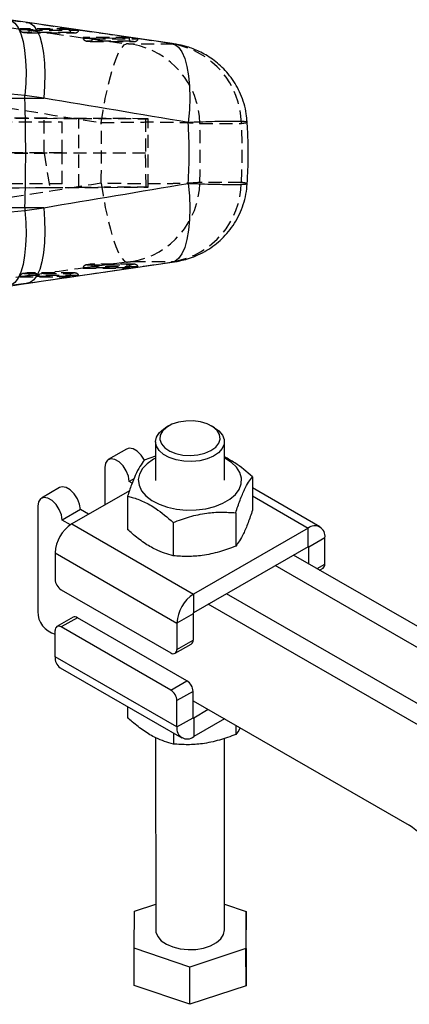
# Model space of a CAD drawing. Extents: x 39 to 393, y 13 to 280.
# Tile 11 of 24: x 254 to 292, y 53 to 148. Entities that reach past the tile are written whole.
import ezdxf

# ---------------------------------------------------------------- set-up
doc = ezdxf.new("R2010")
doc.units = 0
doc.linetypes.add('HIDDEN', pattern=[1.905, 1.27, -0.635])
doc.layers.get('0').update_dxf_attribs({"linetype": 'CONTINUOUS'})

msp = doc.modelspace()

# ---------------------------------------------------------------- linework, layer by layer
at = {"color": 7, "linetype": 'HIDDEN'}
for p, q in [((252.74486, 147.920812), (254.575274, 147.653245)), ((258.800677, 147.029356), (253.965563, 147.024343)), ((253.965563, 147.024343), (254.884116, 146.897752)), ((253.966979, 146.985143), (258.799694, 146.990154)), ((254.575274, 147.653245), (254.711247, 147.644432)), ((259.663097, 146.902708), (258.800677, 147.029356)), ((254.321776, 146.686094), (254.663161, 146.639048)), ((258.939914, 146.688414), (254.342324, 146.683646)), ((254.342324, 146.683646), (254.653535, 146.640757)), ((254.653535, 146.640757), (259.232111, 146.645504)), ((254.680387, 146.637874), (259.286604, 146.642651)), ((254.884116, 146.897752), (259.663097, 146.902708)), ((259.232111, 146.645504), (258.939914, 146.688414)), ((264.53378, 146.187438), (260.071776, 146.18281)), ((260.071776, 146.18281), (260.990328, 146.05622)), ((260.073177, 146.14361), (264.532796, 146.148235)), ((260.990328, 146.05622), (265.396199, 146.060789)), ((265.396199, 146.060789), (264.53378, 146.187438)), ((260.427988, 145.844562), (260.769359, 145.797515)), ((264.673031, 145.846495), (260.448522, 145.842114)), ((260.448522, 145.842114), (260.759733, 145.799224)), ((260.759733, 145.799224), (264.965228, 145.803585)), ((260.7866, 145.796342), (265.019722, 145.800731)), ((264.965228, 145.803585), (264.673031, 145.846495)), ((268.863312, 145.535217), (264.840759, 145.535217)), ((268.5569, 145.607336), (268.695242, 145.598179)), ((190.701067, 138.653032), (256.297342, 138.366207)), ((266.127489, 138.327364), (191.691577, 138.653038)), ((256.297342, 134.999031), (256.297342, 138.366207)), ((256.297342, 138.366207), (259.65806, 138.351943)), ((250.037006, 138.009673), (258.057571, 138.009673)), ((258.057571, 135.009673), (258.057571, 138.009673)), ((259.65806, 131.667402), (259.65806, 138.351943)), ((266.127489, 138.327364), (266.127489, 134.997674)), ((266.383804, 131.693784), (266.383804, 138.325561)), ((271.373994, 137.873579), (275.396547, 137.873579)), ((190.588973, 135.009063), (256.297342, 134.999031)), ((266.127489, 134.997674), (191.580928, 135.009063)), ((258.057571, 135.009673), (250.037006, 135.009673)), ((256.297342, 134.999031), (256.850369, 131.655485)), ((258.057571, 132.009673), (258.057571, 135.009673)), ((191.673919, 131.366308), (266.178525, 131.692276)), ((258.057571, 132.009673), (250.037006, 132.009673)), ((275.396547, 132.145767), (271.373994, 132.145767)), ((190.718725, 131.366314), (256.850369, 131.655485)), ((256.850369, 131.655485), (259.65806, 131.667402)), ((260.769359, 124.221831), (260.427988, 124.174783)), ((260.759733, 124.220122), (260.448522, 124.177232)), ((260.448522, 124.177232), (264.673031, 124.172851)), ((264.965228, 124.215761), (260.759733, 124.220122)), ((265.019722, 124.218614), (260.7866, 124.223004)), ((264.673031, 124.172851), (264.965228, 124.215761)), ((264.840759, 124.484129), (268.863312, 124.484129)), ((268.695704, 124.421236), (268.5569, 124.41201)), ((254.884116, 123.121593), (253.965563, 122.995003)), ((254.663161, 123.380298), (254.321776, 123.333251)), ((254.653535, 123.378589), (254.342324, 123.3357)), ((254.342324, 123.3357), (258.939914, 123.330932)), ((259.232111, 123.373841), (254.653535, 123.378589)), ((259.286604, 123.376695), (254.680387, 123.381472)), ((259.663097, 123.116638), (254.884116, 123.121593)), ((258.800677, 122.989989), (259.663097, 123.116638)), ((258.939914, 123.330932), (259.232111, 123.373841)), ((260.990328, 123.963125), (260.071776, 123.836535)), ((260.071776, 123.836535), (264.53378, 123.831908)), ((264.532796, 123.871111), (260.073177, 123.875736)), ((265.396199, 123.958556), (260.990328, 123.963125)), ((264.53378, 123.831908), (265.396199, 123.958556)), ((254.575274, 122.366101), (252.74486, 122.098534)), ((253.965563, 122.995003), (258.800677, 122.989989)), ((258.799694, 123.029191), (253.966979, 123.034203)), ((254.711724, 122.374983), (254.575274, 122.366101))]:
    msp.add_line(p, q, dxfattribs=at)
at = {"color": 7, "linetype": 'CONTINUOUS'}
for p, q in [((254.711709, 147.644365), (252.881303, 147.911932)), ((268.695719, 145.59811), (254.711724, 147.644364)), ((243.220589, 140.317458), (254.447258, 140.317458)), ((254.439346, 140.585024), (253.084443, 140.718705)), ((254.447258, 140.317458), (254.439346, 140.585024)), ((256.26976, 140.317458), (254.439346, 140.585024)), ((254.447258, 140.317458), (256.26976, 140.317458)), ((254.447258, 129.701888), (243.220589, 129.701888)), ((253.084443, 129.300641), (254.439346, 129.434321)), ((254.447258, 129.701888), (254.439346, 129.434321)), ((254.439346, 129.434321), (256.26976, 129.701888)), ((256.26976, 129.701888), (254.447258, 129.701888)), ((254.711724, 122.374982), (268.695719, 124.421236)), ((252.881303, 122.107414), (254.711709, 122.374981)), ((268.357099, 108.552514), (268.062285, 108.381944)), ((272.780441, 108.383876), (272.485486, 108.554205)), ((267.088587, 107.022695), (267.090121, 103.279331)), ((273.756788, 103.282064), (273.755251, 107.02543)), ((264.289443, 106.315269), (262.521676, 105.294758)), ((267.089161, 105.62242), (266.001009, 105.239834)), ((262.176428, 104.531041), (262.177921, 100.895806)), ((265.002924, 103.442671), (264.533451, 103.17165)), ((264.82487, 103.003577), (264.533451, 103.17165)), ((276.465203, 103.624821), (276.466531, 100.384063)), ((257.807631, 102.573398), (256.039864, 101.552888)), ((264.561721, 102.271944), (258.993711, 99.0576)), ((283.00252, 98.769324), (276.465649, 102.539406)), ((264.382189, 101.753357), (264.383519, 98.512598)), ((255.694616, 100.789171), (255.698804, 90.579994)), ((259.819405, 100.450289), (258.051639, 99.429779)), ((260.613167, 99.992494), (259.819405, 100.450289)), ((258.851647, 98.968381), (258.051639, 99.429779)), ((274.846385, 100.138343), (274.847714, 96.897585)), ((258.993711, 99.0576), (270.778821, 92.260644)), ((268.80488, 99.20261), (268.806208, 95.961852)), ((281.856827, 98.655841), (270.778821, 92.260644)), ((281.857567, 96.852221), (281.856827, 98.655841)), ((283.478046, 97.719627), (281.916519, 96.818176)), ((283.479093, 95.167334), (283.478046, 97.719627)), ((281.857567, 96.852221), (270.779561, 90.457024)), ((281.917188, 95.185791), (281.916519, 96.818176)), ((257.374021, 96.250452), (269.159134, 89.453495)), ((257.374021, 96.250452), (257.375071, 93.698156)), ((306.959854, 80.742662), (280.443354, 96.035813)), ((305.192087, 79.722152), (278.675587, 95.015303)), ((282.959046, 94.58491), (283.306471, 94.785474)), ((257.964604, 92.677698), (268.571205, 86.560437)), ((270.778821, 92.260644), (270.779561, 90.457024)), ((300.478042, 77.000792), (273.961541, 92.293942)), ((298.710275, 75.980282), (272.193774, 91.273432)), ((259.111257, 90.013002), (257.54973, 89.111551)), ((259.527611, 89.971906), (257.966084, 89.070455)), ((270.13421, 83.854646), (259.527611, 89.971906)), ((270.720662, 90.354946), (269.159134, 89.453495)), ((270.720662, 90.354946), (270.721709, 87.802652)), ((268.572683, 82.953196), (257.966084, 89.070455)), ((269.159134, 89.453495), (269.160181, 86.901202)), ((257.378153, 86.177398), (257.377108, 88.729691)), ((269.160181, 86.901202), (270.721709, 87.802652)), ((268.987559, 86.519342), (270.549087, 87.420792)), ((269.163265, 79.380442), (257.378153, 86.177398)), ((257.853681, 85.127699), (269.638792, 78.330744)), ((268.572683, 82.953196), (270.13421, 83.854646)), ((270.723746, 82.834187), (269.162218, 81.932736)), ((270.724793, 80.281893), (270.723746, 82.834187)), ((264.390553, 81.357619), (264.390996, 80.272205)), ((269.163265, 79.380442), (269.162218, 81.932736)), ((270.724122, 81.914279), (291.643393, 69.84928)), ((269.163265, 79.380442), (270.724793, 80.281893)), ((272.197958, 81.064257), (270.783745, 80.247849)), ((270.783745, 80.247849), (270.784485, 78.444228)), ((273.76122, 80.16266), (270.784485, 78.444228)), ((274.854835, 79.531928), (274.855192, 78.657192)), ((267.100346, 78.337422), (267.107979, 59.720184)), ((268.813241, 78.806873), (268.813686, 77.721459)), ((273.774645, 59.722915), (273.767037, 78.282064)), ((265.039645, 61.539484), (267.106953, 62.221177)), ((273.773623, 62.219089), (275.872854, 61.51259)), ((265.009771, 57.930509), (265.039645, 61.539484)), ((275.872854, 61.51259), (275.842979, 57.903615)), ((275.874333, 57.905349), (275.872854, 61.51259)), ((270.411439, 56.112571), (265.009771, 57.930509)), ((265.01125, 54.323266), (265.009771, 57.930509)), ((275.842979, 57.903615), (270.411439, 56.112571)), ((275.844459, 54.296372), (275.842979, 57.903615)), ((275.874333, 57.905349), (275.844459, 54.296372)), ((270.412918, 52.505331), (270.411439, 56.112571)), ((270.412918, 52.505331), (265.01125, 54.323266)), ((275.844459, 54.296372), (270.412918, 52.505331))]:
    msp.add_line(p, q, dxfattribs=at)
at = {"color": 8, "linetype": 'CONTINUOUS'}
for p, q in [((276.465964, 101.764972), (281.856827, 98.655841)), ((281.857529, 96.852199), (281.916519, 96.818176)), ((282.714505, 94.725946), (283.479093, 95.167334)), ((270.783745, 80.247849), (270.724792, 80.28185))]:
    msp.add_line(p, q, dxfattribs=at)
at = {"color": 8, "linetype": 'CONTINUOUS', "flags": 128}
for points in [[(252.880833, 147.912), (253.126896, 147.837609), (253.477565, 147.57862), (253.789134, 147.149563), (254.054732, 146.559914), (254.268459, 145.822693), (254.425637, 144.95418), (254.522762, 143.973556), (254.557706, 142.902473), (254.529706, 141.764587), (254.439346, 140.585024)], [(254.711247, 147.644432), (254.95731, 147.570042), (255.307979, 147.311054), (255.619548, 146.881996), (255.885146, 146.292347), (256.098873, 145.555126), (256.256051, 144.686614), (256.353176, 143.705989), (256.38812, 142.634907), (256.36012, 141.49702), (256.26976, 140.317458)], [(268.695242, 145.598179), (268.954612, 145.518729), (269.31896, 145.245263), (269.641466, 144.793295), (269.914649, 144.173325), (270.132161, 143.399762), (270.288951, 142.490583), (270.381353, 141.466915), (270.407251, 140.352545), (270.36602, 139.173371), (270.258627, 137.956794)], [(270.258627, 132.062552), (270.36602, 130.845975), (270.407251, 129.6668), (270.381353, 128.552431), (270.288951, 127.528762), (270.132161, 126.619583), (269.914649, 125.84602), (269.641466, 125.226051), (269.31896, 124.774083), (268.954612, 124.500617), (268.695704, 124.421236)], [(254.439346, 129.434321), (254.529706, 128.254759), (254.557706, 127.116872), (254.522762, 126.04579), (254.425637, 125.065166), (254.268459, 124.196653), (254.054732, 123.459432), (253.789134, 122.869783), (253.477565, 122.440726), (253.126896, 122.181736), (252.88131, 122.107415)], [(256.26976, 129.701888), (256.36012, 128.522325), (256.38812, 127.384439), (256.353176, 126.313357), (256.256051, 125.332732), (256.098873, 124.46422), (255.885146, 123.726999), (255.619548, 123.13735), (255.307979, 122.708292), (254.95731, 122.449303), (254.711724, 122.374983)]]:
    msp.add_lwpolyline(points, dxfattribs=at)
at = {"color": 7, "linetype": 'HIDDEN', "flags": 128}
for points in [[(261.828444, 137.939448), (262.015022, 139.133644), (262.228987, 140.292391), (262.465573, 141.389771), (262.719459, 142.401239), (262.984983, 143.30417), (263.256214, 144.078369), (263.527057, 144.706517), (263.791478, 145.174566), (264.043546, 145.472045), (264.277644, 145.592302)], [(261.828444, 132.079898), (262.015022, 130.885702), (262.228987, 129.726955), (262.465573, 128.629574), (262.719459, 127.618107), (262.984983, 126.715175), (263.256214, 125.940977), (263.527057, 125.312829), (263.791478, 124.84478), (264.043546, 124.5473), (264.277644, 124.427043)]]:
    msp.add_lwpolyline(points, dxfattribs=at)
at = {"color": 7, "linetype": 'CONTINUOUS', "flags": 128}
for points in [[(271.868031, 105.903276), (272.452487, 106.156886), (272.909346, 106.486364), (273.209902, 106.871012), (273.335271, 107.286659), (273.277575, 107.707188), (273.040437, 108.106178), (272.638759, 108.458557), (272.097782, 108.742181), (271.451493, 108.939237), (270.740505, 109.037333), (270.00949, 109.030314), (269.304381, 108.918617), (268.669483, 108.709258), (268.144687, 108.415399), (267.762969, 108.055497), (267.548315, 107.652169), (267.51421, 107.230757), (267.662799, 106.817741), (267.984745, 106.439072), (268.459819, 106.118541), (269.058169, 105.876293), (269.742202, 105.727541), (270.468933, 105.681641), (271.192703, 105.741471), (271.868031, 105.903276)], [(272.074779, 105.354243), (271.362666, 105.179128), (270.59984, 105.103469), (269.827419, 105.131356), (269.087049, 105.261278), (268.418642, 105.486228), (267.858232, 105.794086), (267.436033, 106.168253), (267.174801, 106.588555), (267.088623, 107.032337), (267.182146, 107.475671), (267.450323, 107.894661), (267.878702, 108.266713), (268.062285, 108.381944)], [(272.780441, 108.383876), (273.215596, 108.074052), (273.559638, 107.674113), (273.734524, 107.23913), (273.730827, 106.792552), (273.548747, 106.358456), (273.198098, 105.960243), (272.697784, 105.619378), (272.074779, 105.354243)], [(266.020695, 105.234798), (265.711478, 105.710862), (265.326805, 106.09437), (264.91751, 106.330427), (264.532969, 106.390557), (264.289443, 106.315269)], [(264.533451, 103.17165), (264.462188, 103.678207), (264.257376, 104.205644), (263.943711, 104.690352), (263.559038, 105.07386), (263.149744, 105.309916), (262.765202, 105.370047), (262.451792, 105.246999), (262.247314, 104.955614), (262.176428, 104.531041)], [(267.08924, 105.429736), (266.887921, 105.319785), (266.282709, 104.896668), (265.827152, 104.415149), (265.537721, 103.892628), (265.42487, 103.347988), (265.492682, 102.800918), (265.738706, 102.271185), (266.154048, 101.777942), (266.723697, 101.339013), (267.427065, 100.97026), (268.238731, 100.685012), (269.12936, 100.493579), (270.066758, 100.40288), (271.017049, 100.416192), (271.945887, 100.533034), (272.819699, 100.749185), (273.606905, 101.056833), (274.279053, 101.444856), (274.811849, 101.899229), (275.186038, 102.403533), (275.388093, 102.939543), (275.410714, 103.48788), (275.253084, 104.028729), (274.920896, 104.542544), (274.426159, 105.010751), (273.786756, 105.41643), (273.755905, 105.43247)], [(259.819405, 100.450289), (259.748142, 100.956846), (259.54333, 101.484284), (259.229666, 101.968991), (258.844992, 102.3525), (258.435698, 102.588556), (258.051156, 102.648686), (257.807631, 102.573398)], [(258.051639, 99.429779), (257.980375, 99.936336), (257.775563, 100.463774), (257.461899, 100.948481), (257.077225, 101.33199), (256.667931, 101.568046), (256.283389, 101.628176), (255.969979, 101.505128), (255.765501, 101.213744), (255.694616, 100.789171)], [(267.107979, 59.720184), (267.128708, 59.50648), (267.303594, 59.071497), (267.647636, 58.671558), (268.142285, 58.328224), (268.760878, 58.060004), (269.470061, 57.88136), (270.231603, 57.801921), (271.004454, 57.825969), (271.746944, 57.952209), (272.419048, 58.173834), (272.98453, 58.478897), (273.412909, 58.850949), (273.681086, 59.269939), (273.774607, 59.713274), (273.774645, 59.722915)]]:
    msp.add_lwpolyline(points, dxfattribs=at)
at = {"color": 7, "linetype": 'HIDDEN'}
for centre, radius, start, end in [((263.460068, 137.741543), 7.915028, 0.95583528, 79.95397688), ((267.482576, 137.741504), 7.915074, 0.95611193, 79.95370023), ((263.460068, 132.277803), 7.915028, 280.04602312, 359.04416472), ((267.482576, 132.277842), 7.915074, 280.04629977, 359.04388807)]:
    msp.add_arc(centre, radius, start, end, dxfattribs=at)
at = {"color": 7, "linetype": 'CONTINUOUS'}
for centre, radius, start, end in [((74.617987, 135.009673), 179.907585, 358.30936644, 1.69063356), ((260.890869, 96.09212), 3.520409, 122.60896857, 177.42221924), ((282.489486, 97.879581), 1.001418, 350.80893923, 129.18031664), ((281.880572, 96.823994), 0.036414, 350.80736155, 129.18004637), ((283.082599, 95.116624), 0.399724, 304.06043552, 7.28828638), ((258.654394, 93.75672), 1.280663, 182.62099143, 237.4103113), ((272.675969, 89.295172), 3.520397, 122.60890965, 177.42236778), ((257.90942, 90.525603), 2.211285, 178.59054908, 256.07443051), ((259.28378, 89.631227), 0.418946, 54.40790364, 114.3180092), ((270.848544, 90.349189), 0.128012, 122.60753736, 177.42265324), ((257.736287, 88.788261), 0.363923, 50.84340708, 189.26142696), ((270.325215, 87.751943), 0.399724, 304.06043552, 7.28828638), ((268.801001, 86.842634), 0.363924, 230.8437783, 9.26105574), ((258.502412, 86.054143), 1.130995, 173.743556, 234.99885574), ((269.444417, 82.77562), 1.280669, 2.62112438, 57.4102707), ((267.882889, 81.874169), 1.280669, 2.62112438, 57.4102707), ((270.760739, 80.276075), 0.036414, 170.80639327, 309.18286218), ((270.151826, 79.220488), 1.001418, 170.80893923, 309.18031664), ((288.194413, 64.454147), 6.403352, 2.62114203, 57.41018684)]:
    msp.add_arc(centre, radius, start, end, dxfattribs=at)
at = {"color": 7, "linetype": 'HIDDEN'}
for centre, major_axis, ratio, start_param, end_param in [((301.965562, 143.053164), (383.459981, -52.715659), 0.006794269, 4.575740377, 4.6148803), ((254.075934, 147.027354), (-0.003266, 0.307391), 0.359108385, 1.576775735, 1.704735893), ((254.381244, 146.985277), (0.414149, -0.028188), 0.732041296, 3.234744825, 4.668158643), ((267.035438, 143.053164), (359.907479, -52.709933), 0.007553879, 1.567675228, 1.606529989), ((258.978845, 146.990045), (0.022061, 0.30424), 0.586309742, 1.612927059, 3.046340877), ((258.692189, 147.032141), (-0.000333, 0.307396), 0.352907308, 4.5749904, 4.702950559), ((254.692456, 146.942387), (0.020706, 0.304224), 0.64046545, 3.047471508, 4.608845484), ((259.271042, 146.947135), (0.39375, -0.028552), 0.769886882, 4.669289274, 6.23066325), ((260.182142, 146.185821), (-0.003266, 0.307391), 0.359108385, 1.576775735, 1.704735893), ((260.487453, 146.143745), (0.414149, -0.028188), 0.732041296, 3.234744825, 4.668158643), ((260.798665, 146.100855), (0.020706, 0.304224), 0.64046545, 3.047471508, 4.608845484), ((264.711954, 146.148126), (0.022061, 0.30424), 0.586309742, 1.612927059, 3.046340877), ((264.425298, 146.190222), (-0.000333, 0.307396), 0.352907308, 4.5749904, 4.702950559), ((265.00415, 146.105216), (0.39375, -0.028552), 0.769886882, 4.669289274, 6.23066325), ((300.927518, 135.009673), (383.533463, -60.815548), 0.008359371, 4.572452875, 4.611592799), ((256.233095, 138.369746), (10.150712, -0.044184), 0.000302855, 5.056556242, 6.508386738), ((230.02841, 135.009673), (0, 60.9), 0.522773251, 4.664262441, 4.760515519), ((230.02841, 135.009673), (0, 60.9), 0.679661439, 4.665345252, 4.759432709), ((199.460933, 135.009673), (76.019715, 0), 0.801107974, 6.236141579, 6.330229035), ((256.233095, 92.236708), (0.75229, 145.157781), 0.069736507, 4.988025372, 5.011769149), ((300.927518, 135.009673), (383.533463, 60.815548), 0.008359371, 1.671592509, 1.710732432), ((256.233095, 131.6496), (10.150712, 0.044184), 0.000302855, 6.081727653, 7.509814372), ((301.965562, 126.966181), (383.459981, 52.715659), 0.006794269, 1.668305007, 1.70744493), ((267.035438, 126.966181), (359.907479, 52.709933), 0.007553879, 4.676655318, 4.71551008), ((260.487453, 123.875601), (0.414149, 0.028188), 0.732041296, 1.615026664, 3.048440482), ((260.798665, 123.918491), (-0.020706, 0.304224), 0.64046545, 4.815932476, 6.377306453), ((264.711954, 123.87122), (-0.022061, 0.30424), 0.586309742, 0.095251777, 1.528665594), ((265.00415, 123.91413), (0.39375, 0.028552), 0.769886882, 0.052522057, 1.613896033), ((254.381244, 123.034069), (0.414149, 0.028188), 0.732041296, 1.615026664, 3.048440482), ((254.692456, 123.076959), (-0.020706, 0.304224), 0.64046545, 4.815932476, 6.377306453), ((258.978845, 123.029301), (-0.022061, 0.30424), 0.586309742, 0.095251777, 1.528665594), ((259.271042, 123.072211), (0.39375, 0.028552), 0.769886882, 0.052522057, 1.613896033), ((260.182142, 123.833524), (0.003266, 0.307391), 0.359108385, 1.43685676, 1.564816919), ((264.425298, 123.829124), (0.000333, 0.307396), 0.352907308, 4.721827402, 4.849787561), ((254.075934, 122.991992), (0.003266, 0.307391), 0.359108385, 1.43685676, 1.564816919), ((258.692189, 122.987205), (0.000333, 0.307396), 0.352907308, 4.721827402, 4.849787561)]:
    msp.add_ellipse(centre, major_axis=major_axis, ratio=ratio, start_param=start_param, end_param=end_param, dxfattribs=at)
at = {"color": 7, "linetype": 'CONTINUOUS'}
for centre, major_axis, ratio, start_param, end_param in [((265.997394, 135.009673), (360.061936, -60.795556), 0.009901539, 1.560633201, 1.599487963), ((199.460933, 135.009673), (70.880736, 0), 0.859189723, 6.234773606, 6.331597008), ((265.997394, 135.009673), (360.061936, 60.795556), 0.009901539, 4.683697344, 4.722552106)]:
    msp.add_ellipse(centre, major_axis=major_axis, ratio=ratio, start_param=start_param, end_param=end_param, dxfattribs=at)
at = {"color": 7, "linetype": 'HIDDEN'}
for points, knots in [([(264.840759, 145.535217), (264.83785, 145.535233), (264.814084, 145.535364), (264.74637, 145.53903), (264.625809, 145.550013), (264.484394, 145.56551), (264.369486, 145.579764), (264.294874, 145.58995), (264.277644, 145.592302)], [0, 0, 0, 0, 0.033506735, 0.273758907, 0.513948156, 0.673684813, 0.924643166, 1, 1, 1, 1]), ([(268.5569, 145.607336), (268.571991, 145.605101), (268.640181, 145.595002), (268.749411, 145.577149), (268.838581, 145.559644), (268.890361, 145.546169), (268.906506, 145.53706), (268.877109, 145.535806), (268.863312, 145.535217)], [0, 0, 0, 0, 0.060473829, 0.273244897, 0.486138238, 0.609929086, 0.81692302, 1, 1, 1, 1]), ([(261.828444, 137.939448), (262.120036, 137.947173), (262.900784, 137.967857), (264.191356, 137.991417), (265.787868, 138.008168), (267.286711, 138.008627), (268.620307, 137.993907), (269.684256, 137.969444), (270.568093, 137.934051), (271.096319, 137.900029), (271.324401, 137.878303), (271.373994, 137.873579)], [0, 0, 0, 0, 0.074457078, 0.199362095, 0.324268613, 0.483490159, 0.604085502, 0.724681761, 0.845548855, 0.966416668, 1, 1, 1, 1]), ([(275.396547, 137.873579), (275.52756, 137.891677), (275.789585, 137.927873), (275.962441, 137.967042), (275.941178, 137.984719), (275.934077, 137.990622)], [0, 0, 0, 0, 0.3997826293, 0.7995660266, 1, 1, 1, 1]), ([(271.373994, 132.145767), (271.160827, 132.127893), (270.752549, 132.093661), (269.861497, 132.05598), (268.771748, 132.027457), (267.491272, 132.012153), (266.072701, 132.010743), (264.666702, 132.021716), (263.234115, 132.043933), (262.296999, 132.06791), (261.828444, 132.079898)], [0, 0, 0, 0, 0.131745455, 0.252331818, 0.372918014, 0.516403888, 0.63901192, 0.761619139, 0.880810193, 1, 1, 1, 1]), ([(275.941617, 132.028375), (275.948311, 132.031593), (275.982134, 132.047855), (275.820829, 132.086642), (275.534103, 132.126598), (275.396547, 132.145767)], [0, 0, 0, 0, 0.113754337, 0.574826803, 1, 1, 1, 1]), ([(264.277644, 124.427043), (264.333398, 124.434481), (264.446166, 124.449523), (264.588406, 124.465441), (264.710402, 124.477179), (264.792712, 124.483244), (264.828196, 124.483897), (264.840759, 124.484129)], [0, 0, 0, 0, 0.2399750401, 0.4853641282, 0.6288437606, 0.8686000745, 1, 1, 1, 1]), ([(268.863312, 124.484129), (268.871596, 124.483956), (268.89753, 124.483415), (268.901899, 124.476945), (268.857911, 124.464053), (268.774908, 124.44701), (268.674844, 124.429688), (268.588997, 124.416821), (268.5569, 124.41201)], [0, 0, 0, 0, 0.097612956, 0.305594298, 0.513514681, 0.652631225, 0.870122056, 1, 1, 1, 1])]:
    msp.add_open_spline(points, degree=3, knots=knots, dxfattribs=at)
at = {"color": 7, "linetype": 'CONTINUOUS'}
for points, knots in [([(275.951601, 137.992325), (275.932358, 138.259691), (275.888893, 138.863597), (275.671716, 139.773229), (275.342836, 140.697057), (274.9174, 141.546057), (274.41636, 142.313739), (273.854845, 142.995199), (273.250021, 143.587878), (272.618964, 144.091363), (271.979185, 144.507578), (271.348301, 144.840734), (270.744452, 145.097251), (270.192968, 145.283236), (269.709507, 145.412161), (269.272134, 145.504359), (268.949659, 145.56104), (268.745454, 145.590022), (268.691696, 145.597652)], [0, 0, 0, 0, 0.070063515, 0.15825363, 0.243639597, 0.326272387, 0.406114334, 0.483050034, 0.55688014, 0.627316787, 0.693969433, 0.756338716, 0.813820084, 0.865581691, 0.908788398, 0.945583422, 0.98567454, 1, 1, 1, 1]), ([(275.955728, 131.900817), (275.982461, 132.393635), (276.055938, 133.748183), (276.071543, 135.824096), (275.99188, 137.402317), (275.955728, 138.118529)], [0, 0, 0, 0, 0.238015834, 0.654204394, 1, 1, 1, 1]), ([(268.694244, 124.42183), (268.857585, 124.446759), (269.18416, 124.496602), (269.735858, 124.610708), (270.421524, 124.800785), (271.229596, 125.114342), (272.055678, 125.548633), (272.827794, 126.078395), (273.52962, 126.685935), (274.171549, 127.384525), (274.746149, 128.183511), (275.229319, 129.06484), (275.601651, 130.011721), (275.863375, 131.004164), (275.929907, 131.685117), (275.963179, 132.025654)], [0, 0, 0, 0, 0.044681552, 0.089333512, 0.153263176, 0.23074156, 0.316231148, 0.396952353, 0.475381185, 0.558747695, 0.64473681, 0.732400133, 0.821131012, 0.910549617, 1, 1, 1, 1]), ([(266.001009, 105.239834), (265.860461, 105.05136), (265.576318, 104.670326), (265.155428, 103.848333), (264.753162, 102.857968), (264.5066, 102.123803), (264.382189, 101.753357)], [0, 0, 0, 0, 0.2646022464, 0.5349422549, 0.7653402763, 1, 1, 1, 1]), ([(276.465203, 103.624821), (275.901892, 104.114658), (275.009653, 104.89052), (274.093573, 105.372708), (273.755857, 105.550468)], [0, 0, 0, 0, 0.631346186, 1, 1, 1, 1]), ([(274.846385, 100.138343), (274.98684, 100.555068), (275.270794, 101.397554), (275.691615, 102.388371), (276.093979, 103.13095), (276.340708, 103.459195), (276.465203, 103.624821)], [0, 0, 0, 0, 0.264602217, 0.534942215, 0.765340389, 1, 1, 1, 1]), ([(264.382189, 101.753357), (264.531118, 101.714864), (265.043933, 101.582322), (265.951288, 101.242316), (267.301671, 100.491678), (268.241966, 99.685333), (268.80488, 99.20261)], [0, 0, 0, 0, 0.1033338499, 0.3558138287, 0.6143543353, 1, 1, 1, 1]), ([(268.80488, 99.20261), (269.329188, 99.39795), (270.389173, 99.792864), (271.959796, 100.120548), (273.461305, 100.229205), (274.38188, 100.168815), (274.846385, 100.138343)], [0, 0, 0, 0, 0.2646021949, 0.5349421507, 0.7653403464, 1, 1, 1, 1]), ([(276.466531, 100.384063), (276.326078, 99.967338), (276.042127, 99.124853), (275.621301, 98.134035), (275.218938, 97.391453), (274.972209, 97.06321), (274.847714, 96.897585)], [0, 0, 0, 0, 0.264602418, 0.534942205, 0.765340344, 1, 1, 1, 1]), ([(268.806208, 95.961852), (268.243424, 96.128349), (267.312736, 96.40369), (265.962739, 97.206653), (265.054707, 97.911926), (264.532485, 98.379282), (264.383519, 98.512598)], [0, 0, 0, 0, 0.385644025, 0.637749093, 0.896666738, 1, 1, 1, 1]), ([(274.847714, 96.897585), (274.323406, 96.702245), (273.26342, 96.307329), (271.692797, 95.979648), (270.191288, 95.870988), (269.270713, 95.93138), (268.806208, 95.961852)], [0, 0, 0, 0, 0.264602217, 0.534942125, 0.765340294, 1, 1, 1, 1]), ([(268.813686, 77.721459), (268.250903, 77.887956), (267.320215, 78.163296), (265.970217, 78.966259), (265.062185, 79.671533), (264.539962, 80.13889), (264.390996, 80.272205)], [0, 0, 0, 0, 0.385643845, 0.637748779, 0.896666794, 1, 1, 1, 1]), ([(275.282387, 79.285341), (275.265117, 79.253116), (275.119841, 78.982032), (274.979155, 78.809348), (274.855192, 78.657192)], [0, 0, 0, 0, 0.118872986, 1, 1, 1, 1]), ([(274.855192, 78.657192), (274.330884, 78.461852), (273.270899, 78.066935), (271.700276, 77.739255), (270.198767, 77.630594), (269.278192, 77.690986), (268.813686, 77.721459)], [0, 0, 0, 0, 0.26460223, 0.53494213, 0.765340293, 1, 1, 1, 1])]:
    msp.add_open_spline(points, degree=3, knots=knots, dxfattribs=at)
at = {"color": 8, "linetype": 'CONTINUOUS'}
for points, knots in [([(275.934077, 137.990622), (275.937676, 137.998632), (275.94774, 138.021035), (275.689189, 138.046987), (275.161106, 138.064641), (274.361876, 138.065843), (273.412365, 138.053354), (272.288028, 138.026541), (271.215483, 137.992973), (270.512389, 137.966389), (270.258627, 137.956794)], [0, 0, 0, 0, 0.0753410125, 0.2106908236, 0.3715389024, 0.5097177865, 0.6478959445, 0.7851818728, 0.9224674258, 1, 1, 1, 1]), ([(270.258627, 132.062552), (270.799007, 132.042757), (271.788638, 132.006505), (273.057079, 131.973407), (274.186196, 131.954008), (275.057394, 131.953147), (275.633789, 131.969778), (275.926924, 131.993895), (275.937262, 132.018154), (275.941617, 132.028375)], [0, 0, 0, 0, 0.1667028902, 0.305293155, 0.4480740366, 0.6283068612, 0.7621709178, 0.8997996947, 1, 1, 1, 1])]:
    msp.add_open_spline(points, degree=3, knots=knots, dxfattribs=at)

doc.saveas('drawing.dxf')
